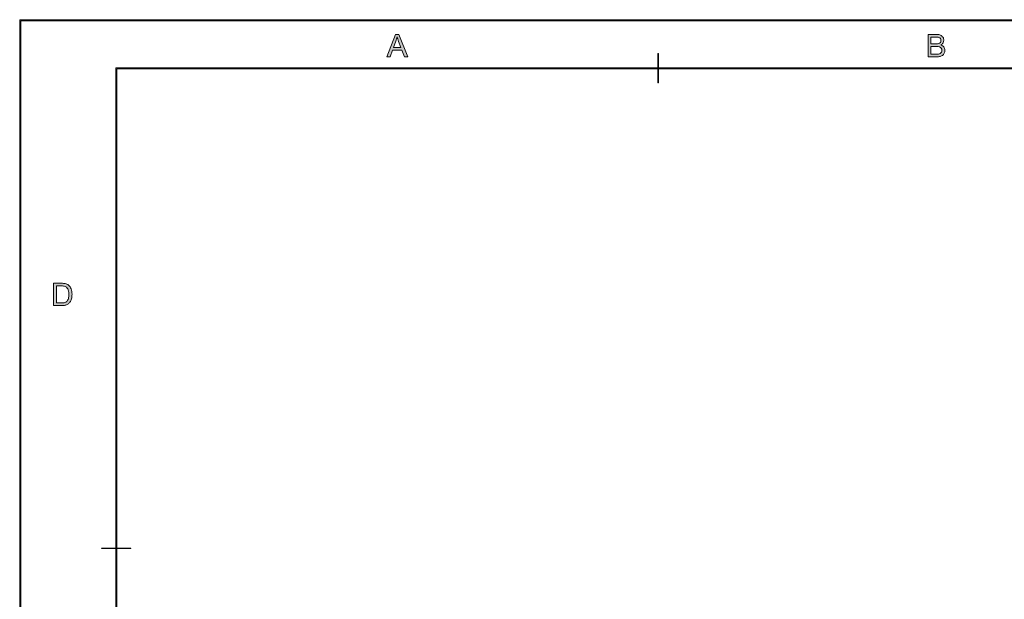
# Model space of a CAD drawing. Header units: inches. Extents: x 0.54 to 10.46, y 0.74 to 7.76.
# Tile 13 of 52: x 0.54 to 3.96, y 5.74 to 7.76. Entities that reach past the tile are written whole.
import ezdxf

# ---------------------------------------------------------------- set-up
doc = ezdxf.new("R2010")
doc.units = ezdxf.units.IN
doc.header["$MEASUREMENT"] = 0
doc.layers.add('BG', color=7, linetype='Continuous')

# ---------------------------------------------------------------- blocks, each defined once
blk = doc.blocks.new('block 2')
at = {"layer": 'BG', "true_color": 0xffffff}
h = blk.add_hatch(color=7, dxfattribs=at)
h.dxf.hatch_style = 2
edge = h.paths.add_edge_path()
edge.add_spline(control_points=[(10.296, 0.9061), (10.296, 0.9061), (0.8711, 0.9061), (0.8711, 0.9061), (0.8702, 0.9061), (0.8694, 0.9069), (0.8694, 0.9079), (0.8694, 0.9079), (0.8694, 7.5922), (0.8694, 7.5922), (0.8694, 7.5931), (0.8702, 7.5939), (0.8711, 7.5939), (0.8711, 7.5939), (10.296, 7.5939), (10.296, 7.5939), (10.297, 7.5939), (10.2977, 7.5931), (10.2977, 7.5922), (10.2977, 7.5922), (10.2977, 0.9079), (10.2977, 0.9079), (10.2977, 0.9069), (10.297, 0.9061), (10.296, 0.9061)], knot_values=[0, 0, 0, 0, 1, 1, 1, 2, 2, 2, 3, 3, 3, 4, 4, 4, 5, 5, 5, 6, 6, 6, 7, 7, 7, 8, 8, 8, 8], degree=3, periodic=1)
h.paths.add_polyline_path([(0.8729, 0.9096), (10.2943, 0.9096), (10.2943, 7.5904), (0.8729, 7.5904)])
at = {"layer": 'BG', "lineweight": 0}
blk.add_lwpolyline([(0.8729, 0.9096), (10.2943, 0.9096), (10.2943, 7.5904), (0.8729, 7.5904), (0.8729, 0.9096)], dxfattribs=at)
blk.add_open_spline([(10.296, 0.9061), (10.296, 0.9061), (0.8711, 0.9061), (0.8711, 0.9061), (0.8702, 0.9061), (0.8694, 0.9069), (0.8694, 0.9079), (0.8694, 0.9079), (0.8694, 7.5922), (0.8694, 7.5922), (0.8694, 7.5931), (0.8702, 7.5939), (0.8711, 7.5939), (0.8711, 7.5939), (10.296, 7.5939), (10.296, 7.5939), (10.297, 7.5939), (10.2977, 7.5931), (10.2977, 7.5922), (10.2977, 7.5922), (10.2977, 0.9079), (10.2977, 0.9079), (10.2977, 0.9069), (10.297, 0.9061), (10.296, 0.9061)], degree=3, knots=[0, 0, 0, 0, 1, 1, 1, 2, 2, 2, 3, 3, 3, 4, 4, 4, 5, 5, 5, 6, 6, 6, 7, 7, 7, 8, 8, 8, 8], dxfattribs=at)
blk = doc.blocks.new('block 11')
at = {"layer": 'BG', "true_color": 0xffffff}
h = blk.add_hatch(color=7, dxfattribs=at)
h.dxf.hatch_style = 2
edge = h.paths.add_edge_path()
edge.add_spline(control_points=[(0.9213, 5.9204), (0.9213, 5.9204), (0.821, 5.9204), (0.821, 5.9204), (0.8206, 5.9204), (0.8203, 5.9207), (0.8203, 5.9211), (0.8203, 5.9215), (0.8206, 5.9218), (0.821, 5.9218), (0.821, 5.9218), (0.9213, 5.9218), (0.9213, 5.9218), (0.9216, 5.9218), (0.9219, 5.9215), (0.9219, 5.9211), (0.9219, 5.9207), (0.9216, 5.9204), (0.9213, 5.9204)], knot_values=[0, 0, 0, 0, 1, 1, 1, 2, 2, 2, 3, 3, 3, 4, 4, 4, 5, 5, 5, 6, 6, 6, 6], degree=3, periodic=1)
at = {"layer": 'BG', "lineweight": 0}
blk.add_open_spline([(0.9213, 5.9204), (0.9213, 5.9204), (0.821, 5.9204), (0.821, 5.9204), (0.8206, 5.9204), (0.8203, 5.9207), (0.8203, 5.9211), (0.8203, 5.9215), (0.8206, 5.9218), (0.821, 5.9218), (0.821, 5.9218), (0.9213, 5.9218), (0.9213, 5.9218), (0.9216, 5.9218), (0.9219, 5.9215), (0.9219, 5.9211), (0.9219, 5.9207), (0.9216, 5.9204), (0.9213, 5.9204)], degree=3, knots=[0, 0, 0, 0, 1, 1, 1, 2, 2, 2, 3, 3, 3, 4, 4, 4, 5, 5, 5, 6, 6, 6, 6], dxfattribs=at)
blk = doc.blocks.new('block 10')
at = {"layer": 'BG'}
blk.add_blockref('block 11', (0, 0), dxfattribs=at)
blk = doc.blocks.new('block 21')
at = {"layer": 'BG', "true_color": 0xffffff}
h = blk.add_hatch(color=7, dxfattribs=at)
h.dxf.hatch_style = 2
edge = h.paths.add_edge_path()
edge.add_spline(control_points=[(0.6528, 6.7658), (0.6528, 6.7658), (0.6528, 6.8436), (0.6528, 6.8436), (0.6528, 6.8436), (0.6796, 6.8436), (0.6796, 6.8436), (0.6857, 6.8436), (0.6903, 6.8432), (0.6935, 6.8425), (0.6979, 6.8414), (0.7017, 6.8396), (0.7049, 6.8369), (0.709, 6.8334), (0.7121, 6.829), (0.7141, 6.8236), (0.7161, 6.8182), (0.7172, 6.812), (0.7172, 6.8051), (0.7172, 6.7992), (0.7165, 6.7939), (0.7151, 6.7894), (0.7137, 6.7848), (0.7119, 6.781), (0.7098, 6.778), (0.7076, 6.7751), (0.7053, 6.7727), (0.7027, 6.771), (0.7001, 6.7693), (0.697, 6.768), (0.6934, 6.7671), (0.6898, 6.7662), (0.6856, 6.7658), (0.6809, 6.7658), (0.6809, 6.7658), (0.6528, 6.7658), (0.6528, 6.7658)], knot_values=[0, 0, 0, 0, 1, 1, 1, 2, 2, 2, 3, 3, 3, 4, 4, 4, 5, 5, 5, 6, 6, 6, 7, 7, 7, 8, 8, 8, 9, 9, 9, 10, 10, 10, 11, 11, 11, 12, 12, 12, 12], degree=3, periodic=1)
edge = h.paths.add_edge_path()
edge.add_spline(control_points=[(0.6631, 6.7749), (0.6631, 6.7749), (0.6797, 6.7749), (0.6797, 6.7749), (0.6849, 6.7749), (0.6889, 6.7754), (0.6918, 6.7764), (0.6947, 6.7773), (0.6971, 6.7787), (0.6988, 6.7804), (0.7012, 6.7829), (0.7031, 6.7861), (0.7045, 6.7903), (0.7059, 6.7944), (0.7065, 6.7994), (0.7065, 6.8053), (0.7065, 6.8134), (0.7052, 6.8197), (0.7025, 6.824), (0.6999, 6.8284), (0.6966, 6.8313), (0.6928, 6.8328), (0.69, 6.8339), (0.6856, 6.8344), (0.6795, 6.8344), (0.6795, 6.8344), (0.6631, 6.8344), (0.6631, 6.8344), (0.6631, 6.8344), (0.6631, 6.7749), (0.6631, 6.7749)], knot_values=[0, 0, 0, 0, 1, 1, 1, 2, 2, 2, 3, 3, 3, 4, 4, 4, 5, 5, 5, 6, 6, 6, 7, 7, 7, 8, 8, 8, 9, 9, 9, 10, 10, 10, 10], degree=3, periodic=1)
at = {"layer": 'BG', "lineweight": 0}
for points, knots in [([(0.6528, 6.7658), (0.6528, 6.7658), (0.6528, 6.8436), (0.6528, 6.8436), (0.6528, 6.8436), (0.6796, 6.8436), (0.6796, 6.8436), (0.6857, 6.8436), (0.6903, 6.8432), (0.6935, 6.8425), (0.6979, 6.8414), (0.7017, 6.8396), (0.7049, 6.8369), (0.709, 6.8334), (0.7121, 6.829), (0.7141, 6.8236), (0.7161, 6.8182), (0.7172, 6.812), (0.7172, 6.8051), (0.7172, 6.7992), (0.7165, 6.7939), (0.7151, 6.7894), (0.7137, 6.7848), (0.7119, 6.781), (0.7098, 6.778), (0.7076, 6.7751), (0.7053, 6.7727), (0.7027, 6.771), (0.7001, 6.7693), (0.697, 6.768), (0.6934, 6.7671), (0.6898, 6.7662), (0.6856, 6.7658), (0.6809, 6.7658), (0.6809, 6.7658), (0.6528, 6.7658), (0.6528, 6.7658)], [0, 0, 0, 0, 1, 1, 1, 2, 2, 2, 3, 3, 3, 4, 4, 4, 5, 5, 5, 6, 6, 6, 7, 7, 7, 8, 8, 8, 9, 9, 9, 10, 10, 10, 11, 11, 11, 12, 12, 12, 12]), ([(0.6631, 6.7749), (0.6631, 6.7749), (0.6797, 6.7749), (0.6797, 6.7749), (0.6849, 6.7749), (0.6889, 6.7754), (0.6918, 6.7764), (0.6947, 6.7773), (0.6971, 6.7787), (0.6988, 6.7804), (0.7012, 6.7829), (0.7031, 6.7861), (0.7045, 6.7903), (0.7059, 6.7944), (0.7065, 6.7994), (0.7065, 6.8053), (0.7065, 6.8134), (0.7052, 6.8197), (0.7025, 6.824), (0.6999, 6.8284), (0.6966, 6.8313), (0.6928, 6.8328), (0.69, 6.8339), (0.6856, 6.8344), (0.6795, 6.8344), (0.6795, 6.8344), (0.6631, 6.8344), (0.6631, 6.8344), (0.6631, 6.8344), (0.6631, 6.7749), (0.6631, 6.7749)], [0, 0, 0, 0, 1, 1, 1, 2, 2, 2, 3, 3, 3, 4, 4, 4, 5, 5, 5, 6, 6, 6, 7, 7, 7, 8, 8, 8, 9, 9, 9, 10, 10, 10, 10])]:
    blk.add_open_spline(points, degree=3, knots=knots, dxfattribs=at)
blk = doc.blocks.new('block 20')
at = {"layer": 'BG'}
blk.add_blockref('block 21', (0, 0), dxfattribs=at)
blk = doc.blocks.new('block 23')
at = {"layer": 'BG', "true_color": 0xffffff}
h = blk.add_hatch(color=7, dxfattribs=at)
h.dxf.hatch_style = 2
edge = h.paths.add_edge_path()
edge.add_spline(control_points=[(2.7561, 7.5413), (2.7557, 7.5413), (2.7554, 7.5416), (2.7554, 7.542), (2.7554, 7.542), (2.7554, 7.6423), (2.7554, 7.6423), (2.7554, 7.6427), (2.7557, 7.643), (2.7561, 7.643), (2.7565, 7.643), (2.7568, 7.6427), (2.7568, 7.6423), (2.7568, 7.6423), (2.7568, 7.542), (2.7568, 7.542), (2.7568, 7.5416), (2.7565, 7.5413), (2.7561, 7.5413)], knot_values=[0, 0, 0, 0, 1, 1, 1, 2, 2, 2, 3, 3, 3, 4, 4, 4, 5, 5, 5, 6, 6, 6, 6], degree=3, periodic=1)
at = {"layer": 'BG', "lineweight": 0}
blk.add_open_spline([(2.7561, 7.5413), (2.7557, 7.5413), (2.7554, 7.5416), (2.7554, 7.542), (2.7554, 7.542), (2.7554, 7.6423), (2.7554, 7.6423), (2.7554, 7.6427), (2.7557, 7.643), (2.7561, 7.643), (2.7565, 7.643), (2.7568, 7.6427), (2.7568, 7.6423), (2.7568, 7.6423), (2.7568, 7.542), (2.7568, 7.542), (2.7568, 7.5416), (2.7565, 7.5413), (2.7561, 7.5413)], degree=3, knots=[0, 0, 0, 0, 1, 1, 1, 2, 2, 2, 3, 3, 3, 4, 4, 4, 5, 5, 5, 6, 6, 6, 6], dxfattribs=at)
blk = doc.blocks.new('block 22')
at = {"layer": 'BG'}
blk.add_blockref('block 23', (0, 0), dxfattribs=at)
blk = doc.blocks.new('block 31')
at = {"layer": 'BG', "true_color": 0xffffff}
h = blk.add_hatch(color=7, dxfattribs=at)
h.dxf.hatch_style = 2
h.paths.add_polyline_path([(1.8125, 7.6317), (1.8424, 7.7095), (1.8535, 7.7095), (1.8854, 7.6317), (1.8736, 7.6317), (1.8645, 7.6553), (1.832, 7.6553), (1.8235, 7.6317)])
edge = h.paths.add_edge_path()
edge.add_spline(control_points=[(1.835, 7.6637), (1.835, 7.6637), (1.8614, 7.6637), (1.8614, 7.6637), (1.8614, 7.6637), (1.8532, 7.6852), (1.8532, 7.6852), (1.8508, 7.6918), (1.8489, 7.6971), (1.8477, 7.7013), (1.8467, 7.6964), (1.8453, 7.6914), (1.8435, 7.6865), (1.8435, 7.6865), (1.835, 7.6637), (1.835, 7.6637)], knot_values=[0, 0, 0, 0, 1, 1, 1, 2, 2, 2, 3, 3, 3, 4, 4, 4, 5, 5, 5, 5], degree=3, periodic=1)
at = {"layer": 'BG', "lineweight": 0}
blk.add_lwpolyline([(1.8125, 7.6317), (1.8424, 7.7095), (1.8535, 7.7095), (1.8854, 7.6317), (1.8736, 7.6317), (1.8645, 7.6553), (1.832, 7.6553), (1.8235, 7.6317), (1.8125, 7.6317)], dxfattribs=at)
blk.add_open_spline([(1.835, 7.6637), (1.835, 7.6637), (1.8614, 7.6637), (1.8614, 7.6637), (1.8614, 7.6637), (1.8532, 7.6852), (1.8532, 7.6852), (1.8508, 7.6918), (1.8489, 7.6971), (1.8477, 7.7013), (1.8467, 7.6964), (1.8453, 7.6914), (1.8435, 7.6865), (1.8435, 7.6865), (1.835, 7.6637), (1.835, 7.6637)], degree=3, knots=[0, 0, 0, 0, 1, 1, 1, 2, 2, 2, 3, 3, 3, 4, 4, 4, 5, 5, 5, 5], dxfattribs=at)
blk = doc.blocks.new('block 30')
at = {"layer": 'BG'}
blk.add_blockref('block 31', (0, 0), dxfattribs=at)
blk = doc.blocks.new('block 33')
at = {"layer": 'BG', "true_color": 0xffffff}
h = blk.add_hatch(color=7, dxfattribs=at)
h.dxf.hatch_style = 2
edge = h.paths.add_edge_path()
edge.add_spline(control_points=[(3.6946, 7.6317), (3.6946, 7.6317), (3.6946, 7.7095), (3.6946, 7.7095), (3.6946, 7.7095), (3.7238, 7.7095), (3.7238, 7.7095), (3.7298, 7.7095), (3.7345, 7.7087), (3.7381, 7.7072), (3.7417, 7.7056), (3.7445, 7.7032), (3.7466, 7.6999), (3.7486, 7.6966), (3.7496, 7.6932), (3.7496, 7.6896), (3.7496, 7.6863), (3.7487, 7.6831), (3.7469, 7.6802), (3.7451, 7.6773), (3.7424, 7.6749), (3.7387, 7.6731), (3.7434, 7.6717), (3.7471, 7.6694), (3.7496, 7.666), (3.7521, 7.6627), (3.7534, 7.6588), (3.7534, 7.6543), (3.7534, 7.6506), (3.7526, 7.6472), (3.7511, 7.6441), (3.7495, 7.641), (3.7476, 7.6385), (3.7454, 7.6368), (3.7431, 7.6351), (3.7403, 7.6339), (3.7369, 7.633), (3.7334, 7.6321), (3.7293, 7.6317), (3.7243, 7.6317), (3.7243, 7.6317), (3.6946, 7.6317), (3.6946, 7.6317)], knot_values=[0, 0, 0, 0, 1, 1, 1, 2, 2, 2, 3, 3, 3, 4, 4, 4, 5, 5, 5, 6, 6, 6, 7, 7, 7, 8, 8, 8, 9, 9, 9, 10, 10, 10, 11, 11, 11, 12, 12, 12, 13, 13, 13, 14, 14, 14, 14], degree=3, periodic=1)
edge = h.paths.add_edge_path()
edge.add_spline(control_points=[(3.7049, 7.6768), (3.7049, 7.6768), (3.7218, 7.6768), (3.7218, 7.6768), (3.7263, 7.6768), (3.7296, 7.6771), (3.7316, 7.6777), (3.7342, 7.6785), (3.7362, 7.6798), (3.7375, 7.6816), (3.7388, 7.6834), (3.7395, 7.6857), (3.7395, 7.6884), (3.7395, 7.691), (3.7389, 7.6932), (3.7376, 7.6952), (3.7364, 7.6972), (3.7346, 7.6985), (3.7323, 7.6992), (3.73, 7.7), (3.7261, 7.7003), (3.7205, 7.7003), (3.7205, 7.7003), (3.7049, 7.7003), (3.7049, 7.7003), (3.7049, 7.7003), (3.7049, 7.6768), (3.7049, 7.6768)], knot_values=[0, 0, 0, 0, 1, 1, 1, 2, 2, 2, 3, 3, 3, 4, 4, 4, 5, 5, 5, 6, 6, 6, 7, 7, 7, 8, 8, 8, 9, 9, 9, 9], degree=3, periodic=1)
edge = h.paths.add_edge_path()
edge.add_spline(control_points=[(3.7049, 7.6409), (3.7049, 7.6409), (3.7243, 7.6409), (3.7243, 7.6409), (3.7276, 7.6409), (3.73, 7.641), (3.7313, 7.6412), (3.7337, 7.6417), (3.7357, 7.6424), (3.7373, 7.6434), (3.7388, 7.6444), (3.7402, 7.6458), (3.7412, 7.6477), (3.7422, 7.6496), (3.7427, 7.6518), (3.7427, 7.6543), (3.7427, 7.6572), (3.742, 7.6597), (3.7405, 7.6618), (3.739, 7.664), (3.7369, 7.6655), (3.7343, 7.6663), (3.7317, 7.6672), (3.7279, 7.6676), (3.7229, 7.6676), (3.7229, 7.6676), (3.7049, 7.6676), (3.7049, 7.6676), (3.7049, 7.6676), (3.7049, 7.6409), (3.7049, 7.6409)], knot_values=[0, 0, 0, 0, 1, 1, 1, 2, 2, 2, 3, 3, 3, 4, 4, 4, 5, 5, 5, 6, 6, 6, 7, 7, 7, 8, 8, 8, 9, 9, 9, 10, 10, 10, 10], degree=3, periodic=1)
at = {"layer": 'BG', "lineweight": 0}
for points, knots in [([(3.6946, 7.6317), (3.6946, 7.6317), (3.6946, 7.7095), (3.6946, 7.7095), (3.6946, 7.7095), (3.7238, 7.7095), (3.7238, 7.7095), (3.7298, 7.7095), (3.7345, 7.7087), (3.7381, 7.7072), (3.7417, 7.7056), (3.7445, 7.7032), (3.7466, 7.6999), (3.7486, 7.6966), (3.7496, 7.6932), (3.7496, 7.6896), (3.7496, 7.6863), (3.7487, 7.6831), (3.7469, 7.6802), (3.7451, 7.6773), (3.7424, 7.6749), (3.7387, 7.6731), (3.7434, 7.6717), (3.7471, 7.6694), (3.7496, 7.666), (3.7521, 7.6627), (3.7534, 7.6588), (3.7534, 7.6543), (3.7534, 7.6506), (3.7526, 7.6472), (3.7511, 7.6441), (3.7495, 7.641), (3.7476, 7.6385), (3.7454, 7.6368), (3.7431, 7.6351), (3.7403, 7.6339), (3.7369, 7.633), (3.7334, 7.6321), (3.7293, 7.6317), (3.7243, 7.6317), (3.7243, 7.6317), (3.6946, 7.6317), (3.6946, 7.6317)], [0, 0, 0, 0, 1, 1, 1, 2, 2, 2, 3, 3, 3, 4, 4, 4, 5, 5, 5, 6, 6, 6, 7, 7, 7, 8, 8, 8, 9, 9, 9, 10, 10, 10, 11, 11, 11, 12, 12, 12, 13, 13, 13, 14, 14, 14, 14]), ([(3.7049, 7.6768), (3.7049, 7.6768), (3.7218, 7.6768), (3.7218, 7.6768), (3.7263, 7.6768), (3.7296, 7.6771), (3.7316, 7.6777), (3.7342, 7.6785), (3.7362, 7.6798), (3.7375, 7.6816), (3.7388, 7.6834), (3.7395, 7.6857), (3.7395, 7.6884), (3.7395, 7.691), (3.7389, 7.6932), (3.7376, 7.6952), (3.7364, 7.6972), (3.7346, 7.6985), (3.7323, 7.6992), (3.73, 7.7), (3.7261, 7.7003), (3.7205, 7.7003), (3.7205, 7.7003), (3.7049, 7.7003), (3.7049, 7.7003), (3.7049, 7.7003), (3.7049, 7.6768), (3.7049, 7.6768)], [0, 0, 0, 0, 1, 1, 1, 2, 2, 2, 3, 3, 3, 4, 4, 4, 5, 5, 5, 6, 6, 6, 7, 7, 7, 8, 8, 8, 9, 9, 9, 9]), ([(3.7049, 7.6409), (3.7049, 7.6409), (3.7243, 7.6409), (3.7243, 7.6409), (3.7276, 7.6409), (3.73, 7.641), (3.7313, 7.6412), (3.7337, 7.6417), (3.7357, 7.6424), (3.7373, 7.6434), (3.7388, 7.6444), (3.7402, 7.6458), (3.7412, 7.6477), (3.7422, 7.6496), (3.7427, 7.6518), (3.7427, 7.6543), (3.7427, 7.6572), (3.742, 7.6597), (3.7405, 7.6618), (3.739, 7.664), (3.7369, 7.6655), (3.7343, 7.6663), (3.7317, 7.6672), (3.7279, 7.6676), (3.7229, 7.6676), (3.7229, 7.6676), (3.7049, 7.6676), (3.7049, 7.6676), (3.7049, 7.6676), (3.7049, 7.6409), (3.7049, 7.6409)], [0, 0, 0, 0, 1, 1, 1, 2, 2, 2, 3, 3, 3, 4, 4, 4, 5, 5, 5, 6, 6, 6, 7, 7, 7, 8, 8, 8, 9, 9, 9, 10, 10, 10, 10])]:
    blk.add_open_spline(points, degree=3, knots=knots, dxfattribs=at)
blk = doc.blocks.new('block 32')
at = {"layer": 'BG'}
blk.add_blockref('block 33', (0, 0), dxfattribs=at)
blk = doc.blocks.new('block 62')
at = {"layer": 'BG', "true_color": 0xffffff}
h = blk.add_hatch(color=7, dxfattribs=at)
h.dxf.hatch_style = 2
edge = h.paths.add_edge_path()
edge.add_spline(control_points=[(10.4631, 0.739), (10.4631, 0.739), (0.5369, 0.739), (0.5369, 0.739), (0.5359, 0.739), (0.5352, 0.7398), (0.5352, 0.7407), (0.5352, 0.7407), (0.5352, 7.7593), (0.5352, 7.7593), (0.5352, 7.7602), (0.5359, 7.761), (0.5369, 7.761), (0.5369, 7.761), (10.4631, 7.761), (10.4631, 7.761), (10.4641, 7.761), (10.4648, 7.7602), (10.4648, 7.7593), (10.4648, 7.7593), (10.4648, 0.7407), (10.4648, 0.7407), (10.4648, 0.7398), (10.4641, 0.739), (10.4631, 0.739)], knot_values=[0, 0, 0, 0, 1, 1, 1, 2, 2, 2, 3, 3, 3, 4, 4, 4, 5, 5, 5, 6, 6, 6, 7, 7, 7, 8, 8, 8, 8], degree=3, periodic=1)
h.paths.add_polyline_path([(0.5386, 0.7425), (10.4614, 0.7425), (10.4614, 7.7575), (0.5386, 7.7575)])
at = {"layer": 'BG', "lineweight": 0}
blk.add_lwpolyline([(0.5386, 0.7425), (10.4614, 0.7425), (10.4614, 7.7575), (0.5386, 7.7575), (0.5386, 0.7425)], dxfattribs=at)
blk.add_open_spline([(10.4631, 0.739), (10.4631, 0.739), (0.5369, 0.739), (0.5369, 0.739), (0.5359, 0.739), (0.5352, 0.7398), (0.5352, 0.7407), (0.5352, 0.7407), (0.5352, 7.7593), (0.5352, 7.7593), (0.5352, 7.7602), (0.5359, 7.761), (0.5369, 7.761), (0.5369, 7.761), (10.4631, 7.761), (10.4631, 7.761), (10.4641, 7.761), (10.4648, 7.7602), (10.4648, 7.7593), (10.4648, 7.7593), (10.4648, 0.7407), (10.4648, 0.7407), (10.4648, 0.7398), (10.4641, 0.739), (10.4631, 0.739)], degree=3, knots=[0, 0, 0, 0, 1, 1, 1, 2, 2, 2, 3, 3, 3, 4, 4, 4, 5, 5, 5, 6, 6, 6, 7, 7, 7, 8, 8, 8, 8], dxfattribs=at)

msp = doc.modelspace()

# ---------------------------------------------------------------- block references
at = {"layer": 'BG'}
for name in ['block 62', 'block 30', 'block 32', 'block 22', 'block 2', 'block 20', 'block 10']:
    msp.add_blockref(name, (0, 0), dxfattribs=at)

doc.saveas('drawing.dxf')
